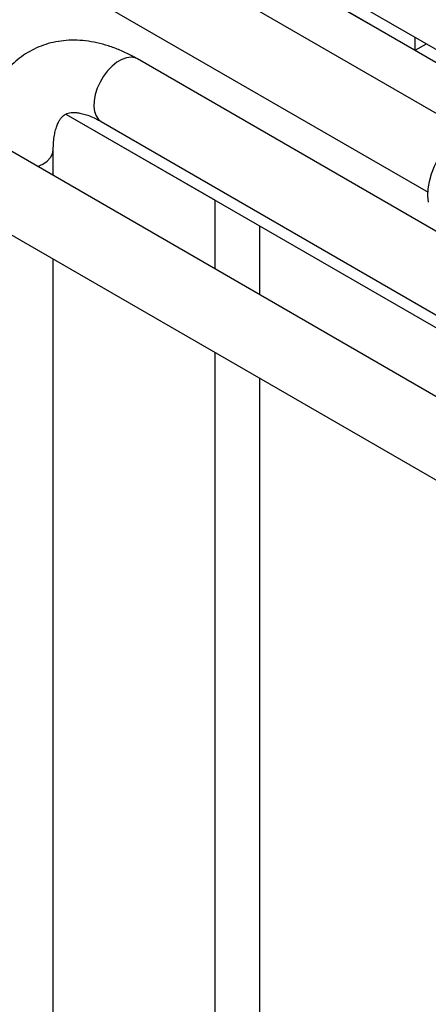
# Model space of a CAD drawing. Header units: millimetres. Extents: x 0 to 25230, y 0 to 17820.
# Tile 46 of 214: x 4639 to 4752, y 11045 to 11317. Entities that reach past the tile are written whole.
import ezdxf

# ---------------------------------------------------------------- set-up
doc = ezdxf.new("R2010")
doc.units = ezdxf.units.MM
doc.linetypes.add('SLD-Sólida', pattern=[0])
doc.layers.add('REFERÊNCIAS', color=9, linetype='SLD-Sólida')

msp = doc.modelspace()

# ---------------------------------------------------------------- linework, layer by layer
at = {"color": 7, "linetype": 'SLD-Sólida', "lineweight": 25, "ltscale": 30}
for p, q in [((3182.93, 12215.93), (4787.06, 11289.88)), ((4761.71, 11286.79), (3740.22, 11876.48)), ((3730.23, 11859.16), (4751.71, 11269.47)), ((4848.09, 11204.26), (4671.25, 11306.35)), ((4661.25, 11289.03), (4838.09, 11186.94)), ((5006.84, 11066.9), (4631.65, 11283.49)), ((4647.96, 11274.07), (4647.96, 11281.35)), ((4621.65, 11266.17), (4996.84, 11049.58)), ((4647.96, 10012.12), (4647.96, 11250.98))]:
    msp.add_line(p, q, dxfattribs=at)
at = {"color": 7, "linetype": 'SLD-Sólida', "lineweight": 25, "ltscale": 30, "flags": 128}
for points in [[(4671.25, 11306.35), (4670.62, 11306.63), (4669.49, 11306.81), (4668.24, 11306.67), (4666.92, 11306.2), (4665.58, 11305.43), (4664.26, 11304.37), (4663.01, 11303.07), (4661.88, 11301.58), (4660.9, 11299.95), (4660.12, 11298.23), (4659.57, 11296.5), (4659.25, 11294.81), (4659.18, 11293.22), (4659.38, 11291.79), (4659.82, 11290.58), (4660.49, 11289.63), (4661.25, 11289.03)], [(4751.85, 11266.75), (4751.69, 11268.52), (4751.78, 11270.45), (4752.12, 11272.48), (4752.69, 11274.56), (4753.49, 11276.65), (4754.5, 11278.71), (4755.69, 11280.67), (4757.03, 11282.5), (4758.5, 11284.15), (4760.06, 11285.58), (4761.67, 11286.77), (4763.29, 11287.67), (4764.89, 11288.28), (4766.43, 11288.57), (4767.87, 11288.54), (4768.08, 11288.51)], [(4643.6, 11276.59), (4645.03, 11277.27), (4646.24, 11278.12), (4647.16, 11279.08), (4647.73, 11280.13), (4647.96, 11281.22), (4647.96, 11281.35)]]:
    msp.add_lwpolyline(points, dxfattribs=at)
at = {"color": 7, "linetype": 'SLD-Sólida', "lineweight": 25, "ltscale": 30}
for points, knots in [([(4671.25, 11306.35), (4670.69, 11306.66), (4669.09, 11307.55), (4666.43, 11308.81), (4663.26, 11310), (4660.07, 11310.87), (4656.92, 11311.4), (4653.83, 11311.6), (4650.84, 11311.46), (4647.97, 11310.99), (4645.24, 11310.22), (4642.68, 11309.15), (4640.29, 11307.8), (4638.09, 11306.2), (4636.08, 11304.36), (4634.28, 11302.29), (4632.69, 11300), (4631.31, 11297.5), (4630.16, 11294.79), (4629.23, 11291.88), (4628.56, 11288.78), (4628.21, 11286.56), (4628.14, 11285.36), (4628.14, 11285.28)], [0, 0, 0, 0, 0.030092, 0.085498, 0.140879, 0.195796, 0.249899, 0.302886, 0.354575, 0.404955, 0.454161, 0.502434, 0.550075, 0.597414, 0.644692, 0.692236, 0.740361, 0.78934, 0.839377, 0.89057, 0.942892, 0.996186, 1, 1, 1, 1]), ([(4647.96, 11281.35), (4647.97, 11281.72), (4647.98, 11282.79), (4648.12, 11284.4), (4648.42, 11286.08), (4648.82, 11287.51), (4649.29, 11288.67), (4649.79, 11289.58), (4650.32, 11290.26), (4650.85, 11290.76), (4651.39, 11291.11), (4652.04, 11291.37), (4652.86, 11291.52), (4653.82, 11291.56), (4654.98, 11291.45), (4656.36, 11291.16), (4657.94, 11290.65), (4659.58, 11289.95), (4660.72, 11289.32), (4661.25, 11289.03)], [0, 0, 0, 0, 0.029998, 0.08688, 0.143484, 0.200088, 0.257097, 0.315365, 0.37638, 0.442931, 0.521124, 0.597963, 0.661982, 0.720674, 0.776466, 0.835556, 0.893141, 0.950233, 1, 1, 1, 1])]:
    msp.add_open_spline(points, degree=3, knots=knots, dxfattribs=at)
at = {"layer": 'REFERÊNCIAS', "linetype": 'SLD-Sólida', "lineweight": 25, "ltscale": 30}
for p, q in [((3580.41, 11982.9), (4787.45, 11286.09)), ((4659.78, 11359.79), (4748.17, 11308.76)), ((4748.17, 11308.76), (4748.17, 11312.34)), ((4748.17, 11308.76), (4751.26, 11310.55)), ((4651.45, 11291.11), (4692.73, 11267.28)), ((4651.45, 11291.11), (4838.48, 11183.14)), ((4692.73, 11248.23), (4692.73, 11267.28)), ((4705.1, 11241.08), (4705.1, 11260.14)), ((4692.73, 10293.96), (4692.73, 11225.13)), ((4705.1, 10825.33), (4705.1, 11217.99))]:
    msp.add_line(p, q, dxfattribs=at)

doc.saveas('drawing.dxf')
